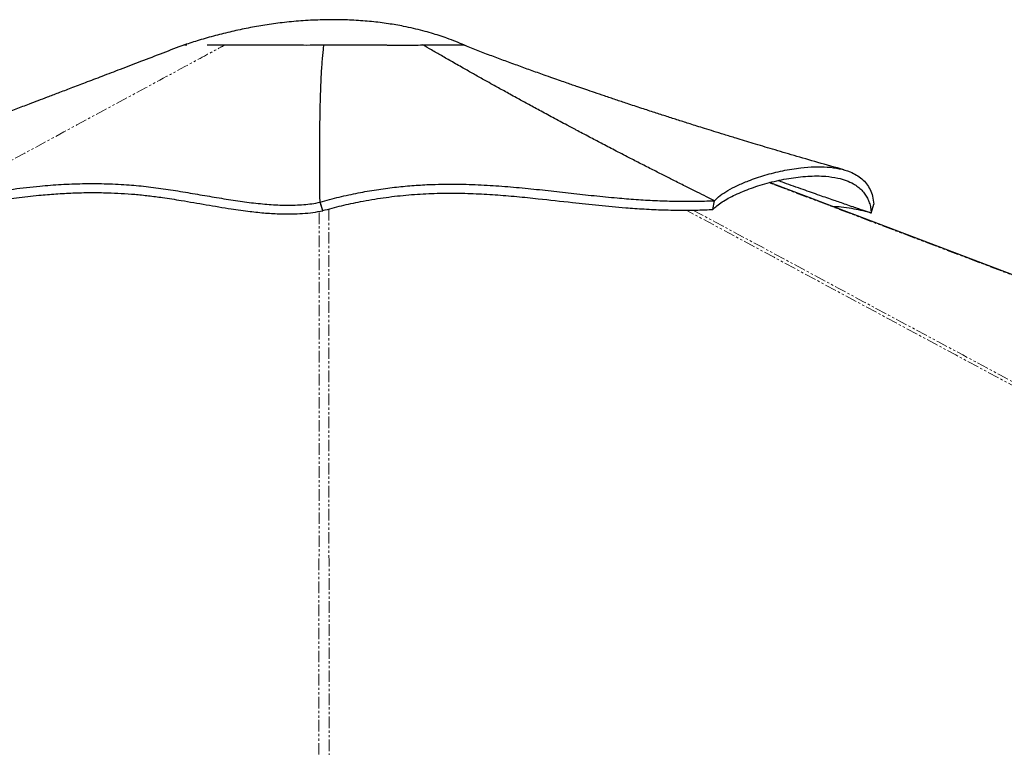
# Paper-space layout 'Inground Anchor' of a CAD drawing. Header units: millimetres. Extents: x 262 to 9484, y 125 to 8141.
# Tile 51 of 53: x 7317 to 7859, y 3291 to 3691. Entities that reach past the tile are written whole.
import ezdxf

# ---------------------------------------------------------------- set-up
doc = ezdxf.new("R2010")
doc.units = ezdxf.units.MM
doc.linetypes.add('PHANTOM', pattern=[12.7, 6.35, -1.27, 1.27, -1.27, 1.27, -1.27])

psp = doc.layouts.new('Inground Anchor')

# ---------------------------------------------------------------- linework, layer by layer
at = {"color": 7, "linetype": 'Continuous', "lineweight": 25}
for p, q in [((7407.34, 3677.43), (7407.37, 3677.33)), ((7407.36, 3677.43), (7407.47, 3677.42)), ((7561.42, 3677.09), (7561.48, 3677.25)), ((7561.48, 3677.25), (7561.45, 3677.25)), ((7561.48, 3677.25), (7561.46, 3677.25)), ((7561.48, 3677.24), (7561.47, 3677.25)), ((7562.45, 3676.83), (7561.48, 3677.25)), ((7561.48, 3677.22), (7561.49, 3677.24)), ((7562.47, 3676.82), (7561.49, 3677.24)), ((7482.01, 3590.74), (7482.01, 3590.86)), ((7483.56, 3586.16), (7482.01, 3590.86)), ((7483.56, 3586.1), (7482.01, 3590.74)), ((7698.21, 3586.79), (7699.16, 3591.62)), ((7698.24, 3586.78), (7699.2, 3591.6)), ((7699.2, 3591.6), (7699.16, 3591.62)), ((7785.4, 3584.77), (7786.81, 3589.77)), ((7483.56, 3586.16), (7483.56, 3586.12)), ((7483.56, 3586.12), (7483.56, 3586.1)), ((7698.21, 3586.79), (7698.24, 3586.78))]:
    psp.add_line(p, q, dxfattribs=at)
at = {"color": 8, "linetype": 'PHANTOM', "lineweight": 18, "flags": 128}
for points in [[(9483.3, 2935.08), (8403.02, 3345.45), (8261.56, 3399.19), (8120.1, 3452.94), (7978.64, 3506.68), (7837.18, 3560.44), (7729.12, 3601.51)], [(7481.4, 2956.47), (7481.43, 3345.45), (7481.44, 3399.2), (7481.46, 3452.94), (7481.48, 3506.68), (7481.52, 3560.44), (7481.57, 3585.75)], [(8895.8, 2935.08), (8131.95, 3345.45), (8031.93, 3399.19), (7931.91, 3452.94), (7831.9, 3506.68), (7731.9, 3560.44), (7683.59, 3586.43)]]:
    psp.add_lwpolyline(points, dxfattribs=at)
at = {"color": 7, "linetype": 'Continuous', "lineweight": 25, "flags": 128}
psp.add_lwpolyline([(8526.98, 3298.58), (8005.71, 3496.6), (7776.36, 3583.74), (7763.75, 3588.54), (7751.13, 3593.33), (7738.53, 3598.12), (7729.4, 3601.59)], dxfattribs=at)
at = {"color": 7, "linetype": 'Continuous', "lineweight": 25}
for points, knots in [([(7561.47, 3677.24), (7559.92, 3677.9), (7556.75, 3679.26), (7552.12, 3680.99), (7547.61, 3682.53), (7543.19, 3683.9), (7538.5, 3685.21), (7533.4, 3686.47), (7527.07, 3687.83), (7519.37, 3689.16), (7510.25, 3690.29), (7500.77, 3691.02), (7491.34, 3691.3), (7481.58, 3691.19), (7471.58, 3690.66), (7461.41, 3689.68), (7451.78, 3688.36), (7442.51, 3686.73), (7433.4, 3684.78), (7424.37, 3682.51), (7415.62, 3680.04), (7410.03, 3678.27), (7407.34, 3677.42)], [0, 0, 0, 0, 0.031896, 0.065318, 0.093869, 0.122215, 0.153022, 0.186268, 0.221937, 0.275943, 0.334726, 0.396804, 0.456685, 0.513998, 0.582176, 0.646632, 0.707462, 0.766184, 0.825054, 0.884296, 0.944327, 1, 1, 1, 1]), ([(7407.34, 3677.43), (7403.38, 3675.91), (7395.34, 3672.83), (7383.58, 3668.32), (7372.4, 3664.04), (7362.25, 3660.16), (7353.17, 3656.7), (7345.14, 3653.63), (7338.14, 3650.96), (7332.09, 3648.65), (7326.82, 3646.64), (7322.32, 3644.93), (7318.28, 3643.39), (7314.56, 3641.97), (7310.82, 3640.54), (7307.02, 3639.1), (7303.1, 3637.61), (7298.96, 3636.03), (7293.21, 3633.84), (7285.64, 3630.97), (7276.01, 3627.31), (7265.46, 3623.31), (7254.06, 3618.99), (7241.96, 3614.41), (7229.2, 3609.6), (7215.82, 3604.55), (7202.19, 3599.42), (7193.03, 3595.99), (7188.56, 3594.31)], [0, 0, 0, 0, 0.054153, 0.109857, 0.160875, 0.207202, 0.248864, 0.285283, 0.317292, 0.344939, 0.368268, 0.389589, 0.406613, 0.423504, 0.44062, 0.457953, 0.475669, 0.494607, 0.514879, 0.554549, 0.598519, 0.646797, 0.698947, 0.754622, 0.812662, 0.873951, 0.9384, 1, 1, 1, 1]), ([(7407.48, 3677.42), (7407.52, 3677.41), (7407.64, 3677.4), (7408.08, 3677.38), (7408.68, 3677.38), (7408.68, 3677.38)], [0, 0, 0, 0, 0.345457, 0.998988, 1, 1, 1, 1]), ([(7419.88, 3677.4), (7420.95, 3677.41), (7423.83, 3677.42), (7427.53, 3677.43), (7429.86, 3677.44)], [0, 0, 0, 0, 0.370492, 1, 1, 1, 1]), ([(7429.86, 3677.44), (7431.7, 3677.44), (7435.37, 3677.45), (7441.51, 3677.48), (7447.99, 3677.5), (7454.8, 3677.5), (7461.85, 3677.44), (7469.13, 3677.35), (7476.62, 3677.31), (7481.67, 3677.38), (7484.19, 3677.42)], [0, 0, 0, 0, 0.124931, 0.249778, 0.374512, 0.499258, 0.624158, 0.749356, 0.874719, 1, 1, 1, 1]), ([(7429.86, 3677.44), (7431.7, 3677.44), (7435.37, 3677.45), (7441.52, 3677.48), (7448.02, 3677.5), (7454.84, 3677.5), (7461.9, 3677.44), (7469.17, 3677.35), (7476.64, 3677.31), (7481.68, 3677.38), (7484.19, 3677.42)], [0, 0, 0, 0, 0.125001, 0.250011, 0.375026, 0.500047, 0.62507, 0.750073, 0.875049, 1, 1, 1, 1]), ([(7482.01, 3590.86), (7481.94, 3598.8), (7481.83, 3610.24), (7481.86, 3622.27), (7481.89, 3626.74), (7481.91, 3628.14), (7481.92, 3629.53), (7481.93, 3630.93), (7481.95, 3632.33), (7481.99, 3634.97), (7482.04, 3638.75), (7482.14, 3643.58), (7482.23, 3647.26), (7482.31, 3649.88), (7482.36, 3651.52), (7482.42, 3653.11), (7482.48, 3654.78), (7482.56, 3656.66), (7482.69, 3659.52), (7482.88, 3663.14), (7483.16, 3667.26), (7483.46, 3671), (7483.8, 3674.34), (7484.07, 3676.44), (7484.19, 3677.42)], [0, 0, 0, 0, 0.27981, 0.403054, 0.4192, 0.435346, 0.451495, 0.467644, 0.483795, 0.499948, 0.559185, 0.614746, 0.666621, 0.685992, 0.704792, 0.723021, 0.74068, 0.762016, 0.787467, 0.838789, 0.885713, 0.928228, 0.966326, 1, 1, 1, 1]), ([(7484.19, 3677.42), (7487.54, 3677.45), (7494.23, 3677.51), (7504.11, 3677.47), (7512.93, 3677.4), (7520.62, 3677.32), (7527.17, 3677.27), (7533.29, 3677.28), (7536.87, 3677.34), (7538.65, 3677.37)], [0, 0, 0, 0, 0.166264, 0.332383, 0.498803, 0.623989, 0.74933, 0.87473, 1, 1, 1, 1]), ([(7484.19, 3677.42), (7487.55, 3677.45), (7494.25, 3677.51), (7504.16, 3677.47), (7512.99, 3677.39), (7520.67, 3677.31), (7527.21, 3677.27), (7533.31, 3677.28), (7536.87, 3677.34), (7538.65, 3677.37)], [0, 0, 0, 0, 0.166684, 0.333352, 0.5, 0.625012, 0.750014, 0.875008, 1, 1, 1, 1]), ([(7538.65, 3677.37), (7540.39, 3677.37), (7543.86, 3677.36), (7548.29, 3677.39), (7552.04, 3677.44), (7554.88, 3677.48), (7556.12, 3677.49), (7556.6, 3677.49)], [0, 0, 0, 0, 0.216003, 0.431931, 0.647589, 0.862975, 1, 1, 1, 1]), ([(7538.65, 3677.37), (7540.39, 3677.37), (7543.86, 3677.36), (7548.24, 3677.39), (7551.29, 3677.43), (7552.64, 3677.45), (7552.98, 3677.45)], [0, 0, 0, 0, 0.300122, 0.600252, 0.900399, 1, 1, 1, 1]), ([(7699.16, 3591.62), (7697.69, 3592.34), (7694.52, 3593.9), (7689.38, 3596.44), (7683.51, 3599.36), (7677.43, 3602.4), (7671.26, 3605.51), (7665.08, 3608.64), (7658.64, 3611.92), (7651.58, 3615.55), (7644.32, 3619.31), (7637.06, 3623.09), (7631.2, 3626.17), (7626.58, 3628.61), (7623.86, 3630.04), (7622.19, 3630.93), (7621.46, 3631.32), (7620.75, 3631.7), (7620.05, 3632.07), (7619.37, 3632.43), (7618.71, 3632.79), (7615.63, 3634.43), (7610.33, 3637.27), (7603.02, 3641.21), (7596.33, 3644.85), (7590.91, 3647.82), (7586.63, 3650.17), (7583.37, 3651.97), (7580.23, 3653.71), (7576.77, 3655.64), (7572.37, 3658.09), (7567.19, 3661), (7561.17, 3664.4), (7555.08, 3667.87), (7549.02, 3671.34), (7543.62, 3674.47), (7540.24, 3676.44), (7538.65, 3677.37)], [0, 0, 0, 0, 0.026819, 0.058235, 0.094247, 0.134855, 0.169987, 0.207956, 0.248764, 0.289002, 0.338536, 0.383397, 0.423584, 0.447547, 0.469473, 0.474116, 0.478655, 0.483093, 0.487427, 0.491659, 0.495788, 0.499814, 0.54918, 0.594772, 0.636586, 0.674619, 0.69659, 0.717067, 0.736048, 0.755807, 0.782307, 0.819134, 0.853962, 0.896463, 0.934978, 0.969493, 1, 1, 1, 1]), ([(7555.35, 3677.48), (7556.38, 3677.49), (7558.55, 3677.51), (7560.58, 3677.46), (7561.18, 3677.32), (7561.48, 3677.25)], [0, 0, 0, 0, 0.3137415, 0.6568609, 1, 1, 1, 1]), ([(7560.22, 3677.44), (7560.28, 3677.44), (7560.35, 3677.44), (7560.38, 3677.44), (7560.38, 3677.44)], [0, 0, 0, 0, 0.986753, 1, 1, 1, 1]), ([(7770.32, 3608.63), (7765.54, 3609.98), (7756.39, 3612.56), (7743.29, 3616.35), (7731.42, 3619.84), (7720.79, 3623.02), (7711.94, 3625.71), (7704.7, 3627.93), (7698.93, 3629.71), (7693.91, 3631.28), (7689.6, 3632.63), (7684.81, 3634.15), (7679.27, 3635.91), (7672.77, 3637.99), (7666.05, 3640.17), (7658.8, 3642.54), (7651.63, 3644.91), (7644.8, 3647.18), (7638.82, 3649.2), (7633.31, 3651.07), (7628.41, 3652.74), (7624.36, 3654.13), (7620.95, 3655.31), (7617.78, 3656.41), (7614.19, 3657.67), (7609.98, 3659.15), (7604.48, 3661.09), (7597.9, 3663.44), (7590.45, 3666.13), (7583.01, 3668.86), (7575.47, 3671.66), (7568.08, 3674.46), (7563.21, 3676.41), (7560.73, 3677.41)], [0, 0, 0, 0, 0.067368, 0.128957, 0.184778, 0.234841, 0.279152, 0.309938, 0.337179, 0.360877, 0.381033, 0.398321, 0.428891, 0.459709, 0.490823, 0.524768, 0.563058, 0.592975, 0.622071, 0.648332, 0.671762, 0.692346, 0.706503, 0.720798, 0.738117, 0.758503, 0.781871, 0.817861, 0.853743, 0.889521, 0.925315, 0.961985, 1, 1, 1, 1]), ([(7699.2, 3591.6), (7700.13, 3592.53), (7701.99, 3594.41), (7706.33, 3597.25), (7711.61, 3600.01), (7718.42, 3602.91), (7726.8, 3605.75), (7736.63, 3608.23), (7745.87, 3609.75), (7754.13, 3610.38), (7761.28, 3610.27), (7767.94, 3609.38), (7773.25, 3607.82), (7777.32, 3605.81), (7780.37, 3603.63), (7782.92, 3600.97), (7784.88, 3597.78), (7786.28, 3594.08), (7786.63, 3591.22), (7786.81, 3589.77)], [0, 0, 0, 0, 0.059965, 0.119874, 0.180153, 0.240924, 0.322697, 0.405151, 0.487994, 0.550235, 0.612518, 0.674898, 0.737542, 0.779616, 0.822088, 0.86513, 0.908958, 0.953819, 1, 1, 1, 1]), ([(7698.24, 3586.78), (7698.94, 3587.46), (7700.33, 3588.83), (7703.24, 3590.9), (7706.63, 3592.93), (7710.48, 3594.88), (7714.75, 3596.76), (7720.92, 3599.13), (7729.33, 3601.73), (7739.91, 3604.04), (7748.73, 3605.09), (7755.51, 3605.29), (7761.16, 3605.07), (7766.6, 3604.29), (7771.66, 3602.83), (7775.28, 3601.16), (7778.07, 3599.31), (7780.18, 3597.45), (7781.94, 3595.35), (7783.33, 3593.03), (7784.38, 3590.51), (7785.11, 3587.77), (7785.3, 3585.77), (7785.4, 3584.77)], [0, 0, 0, 0, 0.044732, 0.089615, 0.13315, 0.176792, 0.220683, 0.264634, 0.353582, 0.442739, 0.52981, 0.573491, 0.617235, 0.680201, 0.727956, 0.775918, 0.808463, 0.841097, 0.873913, 0.905207, 0.936592, 0.968251, 1, 1, 1, 1]), ([(7269.51, 3590.77), (7274.41, 3591.7), (7284.31, 3593.56), (7298.78, 3596.02), (7313.27, 3598.14), (7326.81, 3599.67), (7339.46, 3600.63), (7351.24, 3601.09), (7363.25, 3601.07), (7374.93, 3600.53), (7386.23, 3599.51), (7397.04, 3598.07), (7407.82, 3596.32), (7418.48, 3594.48), (7428.95, 3592.69), (7439.19, 3591.12), (7449.13, 3589.91), (7457.26, 3589.3), (7463.64, 3589.13), (7468.43, 3589.19), (7473.08, 3589.46), (7477.63, 3589.93), (7480.53, 3590.46), (7482.01, 3590.74)], [0, 0, 0, 0, 0.0690088, 0.1392912, 0.2106432, 0.2827427, 0.3397069, 0.3967989, 0.4539505, 0.511196, 0.5602034, 0.6091095, 0.6573544, 0.7048847, 0.7515384, 0.7971517, 0.8416147, 0.8849971, 0.907805, 0.9305036, 0.9532329, 0.9761725, 1, 1, 1, 1]), ([(7482.01, 3590.86), (7485.53, 3591.81), (7492.5, 3593.69), (7502.89, 3595.93), (7513.02, 3597.72), (7522.9, 3599.05), (7532.54, 3599.98), (7543.51, 3600.64), (7555.72, 3600.85), (7569.06, 3600.49), (7582.09, 3599.68), (7594.88, 3598.54), (7607.53, 3597.2), (7620.13, 3595.77), (7632.75, 3594.37), (7644.65, 3593.19), (7655.85, 3592.29), (7666.33, 3591.67), (7677.02, 3591.31), (7687.96, 3591.22), (7695.41, 3591.49), (7699.16, 3591.62)], [0, 0, 0, 0, 0.046198, 0.091334, 0.135491, 0.178918, 0.221825, 0.264372, 0.327761, 0.390862, 0.453765, 0.516445, 0.578793, 0.640657, 0.701882, 0.762371, 0.810236, 0.857694, 0.904894, 0.952085, 1, 1, 1, 1]), ([(7784.98, 3584.91), (7784.84, 3584.95), (7784.28, 3585.14), (7783.02, 3585.57), (7781.03, 3586.25), (7778.39, 3587.14), (7775.16, 3588.24), (7770.6, 3589.81), (7764.48, 3591.92), (7756.61, 3594.66), (7747.45, 3597.88), (7739.83, 3600.59), (7735.26, 3602.23), (7734.17, 3602.62)], [0, 0, 0, 0, 0.0077401, 0.0329412, 0.0744323, 0.1249698, 0.1883516, 0.2645898, 0.3940408, 0.5490258, 0.7295012, 0.9354179, 1, 1, 1, 1]), ([(7270.81, 3585.84), (7274.05, 3586.45), (7280.54, 3587.68), (7291.11, 3589.57), (7302.58, 3591.47), (7314.94, 3593.23), (7326.25, 3594.53), (7336.6, 3595.4), (7346.02, 3595.92), (7355.57, 3596.14), (7364.44, 3596.04), (7372.61, 3595.69), (7380.04, 3595.16), (7387.6, 3594.38), (7396.13, 3593.27), (7406.72, 3591.59), (7419.37, 3589.39), (7432.02, 3587.26), (7442.94, 3585.72), (7452.09, 3584.77), (7459.79, 3584.32), (7466.58, 3584.26), (7472.45, 3584.52), (7478.16, 3585.08), (7481.75, 3585.76), (7483.56, 3586.1)], [0, 0, 0, 0, 0.045549, 0.091191, 0.151992, 0.212817, 0.273633, 0.319447, 0.365294, 0.411282, 0.457351, 0.49158, 0.525807, 0.560332, 0.594859, 0.641252, 0.702598, 0.763945, 0.810006, 0.848607, 0.887189, 0.915052, 0.943242, 0.971428, 1, 1, 1, 1]), ([(7483.56, 3586.16), (7486.99, 3587.08), (7493.87, 3588.94), (7504.98, 3591.32), (7516.84, 3593.33), (7529.41, 3594.79), (7541.88, 3595.61), (7554.23, 3595.86), (7566.39, 3595.6), (7578.4, 3594.93), (7590.27, 3593.94), (7604.4, 3592.51), (7619.34, 3590.8), (7635.36, 3589.04), (7648.55, 3587.83), (7660.46, 3587.01), (7670.99, 3586.53), (7680.86, 3586.38), (7689.97, 3586.44), (7695.47, 3586.67), (7698.21, 3586.79)], [0, 0, 0, 0, 0.0454, 0.091057, 0.146606, 0.202611, 0.259816, 0.31733, 0.375613, 0.434028, 0.492653, 0.551302, 0.644881, 0.715267, 0.785786, 0.833127, 0.880878, 0.928837, 0.964413, 1, 1, 1, 1]), ([(7784.98, 3584.91), (7783.18, 3585.38), (7779.57, 3586.33), (7774.17, 3587.4), (7768.98, 3588.14), (7765.78, 3588.27), (7764.29, 3588.33)], [0, 0, 0, 0, 0.2234306, 0.4468774, 0.7429715, 1, 1, 1, 1]), ([(7784.98, 3584.91), (7785.05, 3584.89), (7785.19, 3584.84), (7785.33, 3584.79), (7785.4, 3584.77)], [0, 0, 0, 0, 0.5, 1, 1, 1, 1])]:
    psp.add_open_spline(points, degree=3, knots=knots, dxfattribs=at)
at = {"color": 8, "linetype": 'PHANTOM', "lineweight": 18}
for points, knots in [([(7269.51, 3590.77), (7307.64, 3611.4), (7356.27, 3637.7), (7408.06, 3665.68), (7423.38, 3673.94), (7428.18, 3676.53), (7429.86, 3677.44)], [0, 0, 0, 0, 0.7139533, 0.9104664, 0.9686056, 1, 1, 1, 1]), ([(7486.81, 3587.01), (7486.83, 3574.89), (7486.89, 3543.22), (7486.91, 3492.03), (7486.93, 3433.39), (7486.95, 3374.77), (7486.96, 3316.14), (7486.97, 3176.71), (7486.98, 3056.83), (7486.98, 2956.49)], [0, 0, 0, 0, 0.057618, 0.150604, 0.24359, 0.336576, 0.429561, 0.522547, 1, 1, 1, 1]), ([(7687.23, 3586.46), (7709.44, 3574.53), (7768.05, 3543.04), (7863.02, 3492.03), (7972.16, 3433.39), (8081.29, 3374.77), (8190.42, 3316.14), (8451.15, 3176.07), (8675.49, 3055.55), (8863.47, 2954.57)], [0, 0, 0, 0, 0.056632, 0.149415, 0.242197, 0.334979, 0.427762, 0.520544, 1, 1, 1, 1])]:
    psp.add_open_spline(points, degree=3, knots=knots, dxfattribs=at)

doc.saveas('drawing.dxf')
